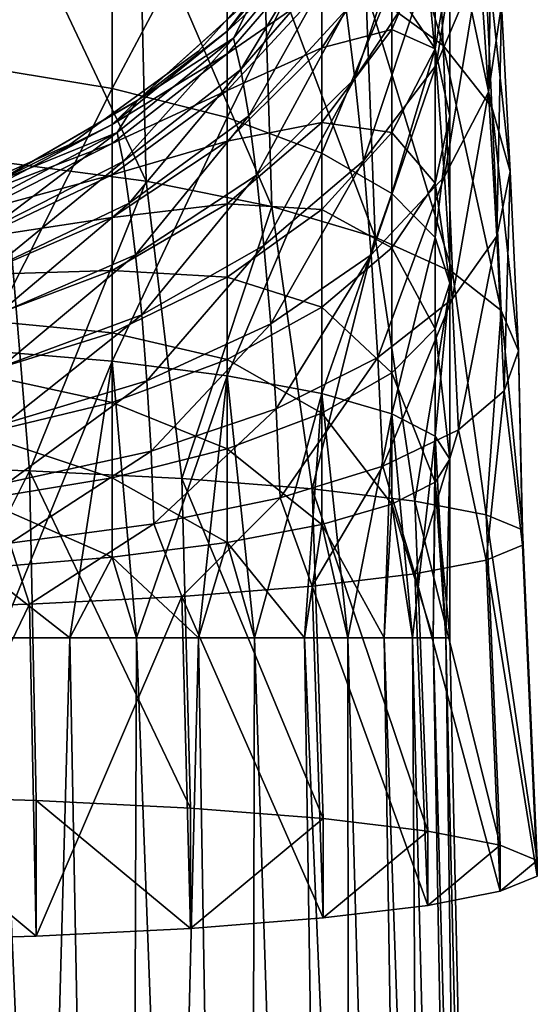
# Model space of a CAD drawing. Header units: millimetres. Extents: x -24 to 24, y -375 to 258.
# Tile 7 of 15: x 7 to 18, y 183 to 204. Entities that reach past the tile are written whole.
import ezdxf

# ---------------------------------------------------------------- set-up
doc = ezdxf.new("R2010")
doc.units = ezdxf.units.MM
doc.header["$LTSCALE"] = 159.143519
for name, color, linetype in [('10', 7, 'CONTINUOUS'), ('12', 7, 'CONTINUOUS'), ('17', 7, 'CONTINUOUS'), ('20', 7, 'CONTINUOUS'), ('26', 7, 'CONTINUOUS'), ('28', 7, 'CONTINUOUS'), ('30', 7, 'CONTINUOUS'), ('31', 7, 'CONTINUOUS'), ('6', 7, 'CONTINUOUS'), ('8', 7, 'CONTINUOUS')]:
    doc.layers.add(name, color=color, linetype=linetype)

msp = doc.modelspace()

# ---------------------------------------------------------------- linework, layer by layer
at = {"layer": '10', "color": 7, "linetype": 'CONTINUOUS', "true_color": 0xe0f2ff}
for points in [[(6.711, 191, -15.073), (8.25, 191, -14.289), (6.49, 127.327, -16.752), (6.711, 191, -15.073)], [(6.49, 127.327, -16.752), (8.25, 191, -14.289), (9.458, 127.327, -15.275), (6.49, 127.327, -16.752)], [(9.458, 127.327, 15.275), (6.711, 191, 15.073), (6.49, 127.327, 16.752), (9.458, 127.327, 15.275)], [(8.25, 191, 14.289), (6.711, 191, 15.073), (9.458, 127.327, 15.275), (8.25, 191, 14.289)], [(8.25, 191, -14.289), (9.698, 191, -13.349), (9.458, 127.327, -15.275), (8.25, 191, -14.289)], [(9.698, 191, 13.349), (8.25, 191, 14.289), (9.458, 127.327, 15.275), (9.698, 191, 13.349)], [(9.698, 191, -13.349), (11.041, 191, -12.262), (9.458, 127.327, -15.275), (9.698, 191, -13.349)], [(9.458, 127.327, -15.275), (11.041, 191, -12.262), (12.103, 127.327, -13.277), (9.458, 127.327, -15.275)], [(12.103, 127.327, 13.277), (9.698, 191, 13.349), (9.458, 127.327, 15.275), (12.103, 127.327, 13.277)], [(11.041, 191, 12.262), (9.698, 191, 13.349), (12.103, 127.327, 13.277), (11.041, 191, 12.262)], [(11.041, 191, -12.262), (12.262, 191, -11.041), (12.103, 127.327, -13.277), (11.041, 191, -12.262)], [(12.262, 191, 11.041), (11.041, 191, 12.262), (12.103, 127.327, 13.277), (12.262, 191, 11.041)], [(12.103, 127.327, -13.277), (12.262, 191, -11.041), (14.337, 127.327, -10.827), (12.103, 127.327, -13.277)], [(14.337, 127.327, 10.827), (12.262, 191, 11.041), (12.103, 127.327, 13.277), (14.337, 127.327, 10.827)], [(12.262, 191, -11.041), (13.349, 191, -9.698), (14.337, 127.327, -10.827), (12.262, 191, -11.041)], [(13.349, 191, 9.698), (12.262, 191, 11.041), (14.337, 127.327, 10.827), (13.349, 191, 9.698)], [(13.349, 191, -9.698), (14.289, 191, -8.25), (14.337, 127.327, -10.827), (13.349, 191, -9.698)], [(14.289, 191, 8.25), (13.349, 191, 9.698), (16.082, 127.327, 8.008), (14.289, 191, 8.25)], [(16.082, 127.327, 8.008), (13.349, 191, 9.698), (14.337, 127.327, 10.827), (16.082, 127.327, 8.008)], [(14.289, 191, -8.25), (15.073, 191, -6.711), (16.082, 127.327, -8.008), (14.289, 191, -8.25)], [(14.337, 127.327, -10.827), (14.289, 191, -8.25), (16.082, 127.327, -8.008), (14.337, 127.327, -10.827)], [(15.073, 191, 6.711), (14.289, 191, 8.25), (16.082, 127.327, 8.008), (15.073, 191, 6.711)], [(15.073, 191, -6.711), (15.692, 191, -5.099), (16.082, 127.327, -8.008), (15.073, 191, -6.711)], [(15.692, 191, 5.099), (15.073, 191, 6.711), (17.28, 127.327, 4.917), (15.692, 191, 5.099)], [(17.28, 127.327, 4.917), (15.073, 191, 6.711), (16.082, 127.327, 8.008), (17.28, 127.327, 4.917)], [(15.692, 191, -5.099), (16.139, 191, -3.431), (17.28, 127.327, -4.917), (15.692, 191, -5.099)], [(16.082, 127.327, -8.008), (15.692, 191, -5.099), (17.28, 127.327, -4.917), (16.082, 127.327, -8.008)], [(16.139, 191, 3.431), (15.692, 191, 5.099), (17.28, 127.327, 4.917), (16.139, 191, 3.431)], [(16.139, 191, -3.431), (16.41, 191, -1.725), (17.28, 127.327, -4.917), (16.139, 191, -3.431)], [(16.41, 191, 1.725), (16.139, 191, 3.431), (17.889, 127.327, 1.658), (16.41, 191, 1.725)], [(17.889, 127.327, 1.658), (16.139, 191, 3.431), (17.28, 127.327, 4.917), (17.889, 127.327, 1.658)], [(16.41, 191, -1.725), (16.5, 191), (17.889, 127.327, -1.658), (16.41, 191, -1.725)], [(17.28, 127.327, -4.917), (16.41, 191, -1.725), (17.889, 127.327, -1.658), (17.28, 127.327, -4.917)], [(16.5, 191), (16.41, 191, 1.725), (17.889, 127.327, 1.658), (16.5, 191)], [(17.889, 127.327, -1.658), (16.5, 191), (17.889, 127.327, 1.658), (17.889, 127.327, -1.658)]]:
    msp.add_3dface(points, dxfattribs=at)
at = {"layer": '12', "color": 7, "linetype": 'CONTINUOUS', "true_color": 0xe0f2ff}
for points in [[(9.698, 202.651, 105.35), (12.262, 204.959, 105.35), (9.698, 202.651, 123.45), (9.698, 202.651, 105.35)], [(9.698, 202.651, 123.45), (12.262, 204.959, 105.35), (12.262, 204.959, 123.45), (9.698, 202.651, 123.45)], [(6.711, 200.926, 105.35), (9.698, 202.651, 105.35), (6.711, 200.926, 123.45), (6.711, 200.926, 105.35)], [(6.711, 200.926, 123.45), (9.698, 202.651, 105.35), (9.698, 202.651, 123.45), (6.711, 200.926, 123.45)]]:
    msp.add_3dface(points, dxfattribs=at)
at = {"layer": '17', "color": 7, "linetype": 'CONTINUOUS', "true_color": 0xe0f2ff}
for points in [[(11.041, 203.738, 124.4), (13.349, 206.302, 124.4), (11.041, 203.738, 142.5), (11.041, 203.738, 124.4)], [(11.041, 203.738, 142.5), (13.349, 206.302, 124.4), (13.349, 206.302, 142.5), (11.041, 203.738, 142.5)], [(8.25, 201.711, 124.4), (11.041, 203.738, 124.4), (8.25, 201.711, 142.5), (8.25, 201.711, 124.4)], [(8.25, 201.711, 142.5), (11.041, 203.738, 124.4), (11.041, 203.738, 142.5), (8.25, 201.711, 142.5)], [(5.099, 200.308, 124.4), (8.25, 201.711, 124.4), (5.099, 200.308, 142.5), (5.099, 200.308, 124.4)], [(5.099, 200.308, 142.5), (8.25, 201.711, 124.4), (8.25, 201.711, 142.5), (5.099, 200.308, 142.5)]]:
    msp.add_3dface(points, dxfattribs=at)
at = {"layer": '20', "color": 7, "linetype": 'CONTINUOUS', "true_color": 0xe0f2ff}
for points in [[(9.698, 202.651, 143.45), (12.262, 204.959, 143.45), (9.698, 202.651, 161.55), (9.698, 202.651, 143.45)], [(9.698, 202.651, 161.55), (12.262, 204.959, 143.45), (12.262, 204.959, 161.55), (9.698, 202.651, 161.55)], [(6.711, 200.926, 143.45), (9.698, 202.651, 143.45), (6.711, 200.926, 161.55), (6.711, 200.926, 143.45)], [(6.711, 200.926, 161.55), (9.698, 202.651, 143.45), (9.698, 202.651, 161.55), (6.711, 200.926, 161.55)]]:
    msp.add_3dface(points, dxfattribs=at)
at = {"layer": '26', "color": 7, "linetype": 'CONTINUOUS', "true_color": 0xe0f2ff}
for points in [[(3.784, 194.729, 211.212), (3.843, 187.577, 212.156), (7.376, 194.627, 210.047), (3.784, 194.729, 211.212)], [(3.843, 187.577, 212.156), (7.523, 187.473, 210.964), (7.376, 194.627, 210.047), (3.843, 187.577, 212.156)], [(7.523, 187.473, 210.964), (10.873, 187.305, 209.039), (7.376, 194.627, 210.047), (7.523, 187.473, 210.964)], [(7.376, 194.627, 210.047), (10.873, 187.305, 209.039), (10.684, 194.46, 208.143), (7.376, 194.627, 210.047)], [(10.873, 187.305, 209.039), (13.748, 187.079, 206.46), (10.684, 194.46, 208.143), (10.873, 187.305, 209.039)], [(10.684, 194.46, 208.143), (13.748, 187.079, 206.46), (13.514, 194.238, 205.608), (10.684, 194.46, 208.143)], [(13.748, 187.079, 206.46), (16.019, 186.806, 203.345), (13.514, 194.238, 205.608), (13.748, 187.079, 206.46)], [(13.514, 194.238, 205.608), (16.019, 186.806, 203.345), (15.744, 193.97, 202.547), (13.514, 194.238, 205.608)], [(16.019, 186.806, 203.345), (17.594, 186.498, 199.824), (15.744, 193.97, 202.547), (16.019, 186.806, 203.345)], [(15.744, 193.97, 202.547), (17.594, 186.498, 199.824), (17.287, 193.668, 199.089), (15.744, 193.97, 202.547)], [(17.594, 186.498, 199.824), (18.399, 186.168, 196.052), (17.287, 193.668, 199.089), (17.594, 186.498, 199.824)], [(17.287, 193.668, 199.089), (18.399, 186.168, 196.052), (18.076, 193.344, 195.386), (17.287, 193.668, 199.089)], [(18.399, 186.168, 196.052), (18.399, 185.832, 192.206), (18.076, 193.344, 195.386), (18.399, 186.168, 196.052)], [(18.076, 193.344, 195.386), (18.399, 185.832, 192.206), (18.076, 193.014, 191.614), (18.076, 193.344, 195.386)], [(18.076, 193.014, 191.614), (18.399, 185.832, 192.206), (17.287, 192.69, 187.911), (18.076, 193.014, 191.614)], [(17.287, 192.69, 187.911), (17.595, 185.502, 188.434), (15.744, 192.387, 184.453), (17.287, 192.69, 187.911)], [(18.399, 185.832, 192.206), (17.595, 185.502, 188.434), (17.287, 192.69, 187.911), (18.399, 185.832, 192.206)], [(15.744, 192.387, 184.453), (16.02, 185.194, 184.912), (13.514, 192.12, 181.392), (15.744, 192.387, 184.453)], [(17.595, 185.502, 188.434), (16.02, 185.194, 184.912), (15.744, 192.387, 184.453), (17.595, 185.502, 188.434)], [(13.514, 192.12, 181.392), (13.749, 184.921, 181.797), (10.684, 191.898, 178.857), (13.514, 192.12, 181.392)], [(16.02, 185.194, 184.912), (13.749, 184.921, 181.797), (13.514, 192.12, 181.392), (16.02, 185.194, 184.912)], [(7.376, 191.731, 176.953), (3.842, 184.423, 176.1), (3.784, 191.629, 175.788), (7.376, 191.731, 176.953)], [(7.523, 184.527, 177.292), (3.842, 184.423, 176.1), (7.376, 191.731, 176.953), (7.523, 184.527, 177.292)], [(10.684, 191.898, 178.857), (7.523, 184.527, 177.292), (7.376, 191.731, 176.953), (10.684, 191.898, 178.857)], [(10.873, 184.696, 179.218), (7.523, 184.527, 177.292), (10.684, 191.898, 178.857), (10.873, 184.696, 179.218)], [(13.749, 184.921, 181.797), (10.873, 184.696, 179.218), (10.684, 191.898, 178.857), (13.749, 184.921, 181.797)]]:
    msp.add_3dface(points, dxfattribs=at)
at = {"layer": '28', "color": 7, "linetype": 'CONTINUOUS', "true_color": 0xe0f2ff}
for points in [[(16.171, 208.412, 195.083), (14.51, 210.052, 197.591), (16.355, 203.858, 197.652), (16.171, 208.412, 195.083)], [(16.355, 203.858, 197.652), (14.51, 210.052, 197.591), (14.68, 205.079, 200.429), (16.355, 203.858, 197.652)], [(17.222, 206.619, 192.345), (16.171, 208.412, 195.083), (17.412, 202.523, 194.622), (17.222, 206.619, 192.345)], [(17.412, 202.523, 194.622), (16.171, 208.412, 195.083), (16.355, 203.858, 197.652), (17.412, 202.523, 194.622)], [(16.008, 205.527, 179.838), (16.952, 208.102, 181.834), (16.203, 203.428, 182.012), (16.008, 205.527, 179.838)], [(16.203, 203.428, 182.012), (16.952, 208.102, 181.834), (17.148, 205.669, 184.434), (16.203, 203.428, 182.012)], [(17.148, 205.669, 184.434), (17.43, 207.984, 186.94), (17.338, 202.848, 186.597), (17.148, 205.669, 184.434)], [(17.338, 202.848, 186.597), (17.43, 207.984, 186.94), (17.62, 204.741, 189.48), (17.338, 202.848, 186.597)], [(9.763, 207.012, 204.831), (6.718, 207.655, 206.299), (9.91, 200.912, 207.18), (9.763, 207.012, 204.831)], [(9.91, 200.912, 207.18), (6.718, 207.655, 206.299), (6.823, 201.315, 208.764), (9.91, 200.912, 207.18)], [(14.249, 204.631, 175.93), (15.809, 207.249, 177.339), (14.44, 203.141, 177.99), (14.249, 204.631, 175.93)], [(14.44, 203.141, 177.99), (15.809, 207.249, 177.339), (16.008, 205.527, 179.838), (14.44, 203.141, 177.99)], [(12.455, 206.144, 202.852), (9.763, 207.012, 204.831), (12.635, 200.367, 205.045), (12.455, 206.144, 202.852)], [(12.635, 200.367, 205.045), (9.763, 207.012, 204.831), (9.91, 200.912, 207.18), (12.635, 200.367, 205.045)], [(11.807, 204.017, 170.745), (12.287, 204.987, 168.595), (13.881, 206.515, 171.158), (11.807, 204.017, 170.745)], [(11.807, 204.017, 170.745), (13.881, 206.515, 171.158), (11.966, 203.337, 172.802), (11.807, 204.017, 170.745)], [(11.966, 203.337, 172.802), (13.881, 206.515, 171.158), (14.06, 205.77, 173.632), (11.966, 203.337, 172.802)], [(17.62, 204.741, 189.48), (17.222, 206.619, 192.345), (17.808, 201.124, 191.453), (17.62, 204.741, 189.48)], [(17.808, 201.124, 191.453), (17.222, 206.619, 192.345), (17.412, 202.523, 194.622), (17.808, 201.124, 191.453)], [(14.68, 205.079, 200.429), (12.455, 206.144, 202.852), (14.879, 199.701, 202.436), (14.68, 205.079, 200.429)], [(14.879, 199.701, 202.436), (12.455, 206.144, 202.852), (12.635, 200.367, 205.045), (14.879, 199.701, 202.436)], [(11.966, 203.337, 172.802), (14.06, 205.77, 173.632), (12.134, 202.33, 174.691), (11.966, 203.337, 172.802)], [(12.134, 202.33, 174.691), (14.06, 205.77, 173.632), (14.249, 204.631, 175.93), (12.134, 202.33, 174.691)], [(16.203, 203.428, 182.012), (17.148, 205.669, 184.434), (16.386, 201.015, 183.807), (16.203, 203.428, 182.012)], [(16.386, 201.015, 183.807), (17.148, 205.669, 184.434), (17.338, 202.848, 186.597), (16.386, 201.015, 183.807)], [(14.44, 203.141, 177.99), (16.008, 205.527, 179.838), (14.623, 201.351, 179.766), (14.44, 203.141, 177.99)], [(14.623, 201.351, 179.766), (16.008, 205.527, 179.838), (16.203, 203.428, 182.012), (14.623, 201.351, 179.766)], [(9.715, 202.664, 168.595), (12.287, 204.987, 168.595), (11.807, 204.017, 170.745), (9.715, 202.664, 168.595)], [(16.355, 203.858, 197.652), (14.68, 205.079, 200.429), (16.561, 198.937, 199.451), (16.355, 203.858, 197.652)], [(16.561, 198.937, 199.451), (14.68, 205.079, 200.429), (14.879, 199.701, 202.436), (16.561, 198.937, 199.451)], [(17.338, 202.848, 186.597), (17.62, 204.741, 189.48), (17.518, 199.716, 188.266), (17.338, 202.848, 186.597)], [(17.518, 199.716, 188.266), (17.62, 204.741, 189.48), (17.808, 201.124, 191.453), (17.518, 199.716, 188.266)], [(12.134, 202.33, 174.691), (14.249, 204.631, 175.93), (12.304, 201.041, 176.364), (12.134, 202.33, 174.691)], [(12.304, 201.041, 176.364), (14.249, 204.631, 175.93), (14.44, 203.141, 177.99), (12.304, 201.041, 176.364)], [(9.278, 201.966, 170.406), (9.715, 202.664, 168.595), (11.807, 204.017, 170.745), (9.278, 201.966, 170.406)], [(9.278, 201.966, 170.406), (11.807, 204.017, 170.745), (9.406, 201.337, 172.12), (9.278, 201.966, 170.406)], [(9.406, 201.337, 172.12), (11.807, 204.017, 170.745), (11.966, 203.337, 172.802), (9.406, 201.337, 172.12)], [(17.412, 202.523, 194.622), (16.355, 203.858, 197.652), (17.613, 198.104, 196.199), (17.412, 202.523, 194.622)], [(17.613, 198.104, 196.199), (16.355, 203.858, 197.652), (16.561, 198.937, 199.451), (17.613, 198.104, 196.199)], [(9.406, 201.337, 172.12), (11.966, 203.337, 172.802), (9.543, 200.437, 173.672), (9.406, 201.337, 172.12)], [(9.543, 200.437, 173.672), (11.966, 203.337, 172.802), (12.134, 202.33, 174.691), (9.543, 200.437, 173.672)], [(14.623, 201.351, 179.766), (16.203, 203.428, 182.012), (14.791, 199.314, 181.221), (14.623, 201.351, 179.766)], [(14.791, 199.314, 181.221), (16.203, 203.428, 182.012), (16.386, 201.015, 183.807), (14.791, 199.314, 181.221)], [(12.304, 201.041, 176.364), (14.44, 203.141, 177.99), (12.466, 199.519, 177.788), (12.304, 201.041, 176.364)], [(12.466, 199.519, 177.788), (14.44, 203.141, 177.99), (14.623, 201.351, 179.766), (12.466, 199.519, 177.788)], [(16.386, 201.015, 183.807), (17.338, 202.848, 186.597), (16.55, 198.353, 185.183), (16.386, 201.015, 183.807)], [(16.55, 198.353, 185.183), (17.338, 202.848, 186.597), (17.518, 199.716, 188.266), (16.55, 198.353, 185.183)], [(6.717, 200.929, 168.595), (9.715, 202.664, 168.595), (9.278, 201.966, 170.406), (6.717, 200.929, 168.595)], [(17.808, 201.124, 191.453), (17.412, 202.523, 194.622), (17.994, 197.234, 192.806), (17.808, 201.124, 191.453)], [(17.994, 197.234, 192.806), (17.412, 202.523, 194.622), (17.613, 198.104, 196.199), (17.994, 197.234, 192.806)], [(9.543, 200.437, 173.672), (12.134, 202.33, 174.691), (9.68, 199.312, 175.026), (9.543, 200.437, 173.672)], [(9.68, 199.312, 175.026), (12.134, 202.33, 174.691), (12.304, 201.041, 176.364), (9.68, 199.312, 175.026)], [(6.392, 200.441, 170.154), (6.717, 200.929, 168.595), (9.278, 201.966, 170.406), (6.392, 200.441, 170.154)], [(6.392, 200.441, 170.154), (9.278, 201.966, 170.406), (6.482, 199.85, 171.613), (6.392, 200.441, 170.154)], [(6.482, 199.85, 171.613), (9.278, 201.966, 170.406), (9.406, 201.337, 172.12), (6.482, 199.85, 171.613)], [(3.784, 194.729, 211.212), (7.376, 194.627, 210.047), (6.823, 201.315, 208.764), (3.784, 194.729, 211.212)], [(6.482, 199.85, 171.613), (9.406, 201.337, 172.12), (6.58, 199.028, 172.914), (6.482, 199.85, 171.613)], [(6.58, 199.028, 172.914), (9.406, 201.337, 172.12), (9.543, 200.437, 173.672), (6.58, 199.028, 172.914)], [(7.376, 194.627, 210.047), (9.91, 200.912, 207.18), (6.823, 201.315, 208.764), (7.376, 194.627, 210.047)], [(12.466, 199.519, 177.788), (14.623, 201.351, 179.766), (12.612, 197.814, 178.941), (12.466, 199.519, 177.788)], [(12.612, 197.814, 178.941), (14.623, 201.351, 179.766), (14.791, 199.314, 181.221), (12.612, 197.814, 178.941)], [(17.518, 199.716, 188.266), (17.808, 201.124, 191.453), (17.682, 196.359, 189.399), (17.518, 199.716, 188.266)], [(17.682, 196.359, 189.399), (17.808, 201.124, 191.453), (17.994, 197.234, 192.806), (17.682, 196.359, 189.399)], [(7.376, 194.627, 210.047), (10.684, 194.46, 208.143), (9.91, 200.912, 207.18), (7.376, 194.627, 210.047)], [(9.68, 199.312, 175.026), (12.304, 201.041, 176.364), (9.811, 198.01, 176.159), (9.68, 199.312, 175.026)], [(9.811, 198.01, 176.159), (12.304, 201.041, 176.364), (12.466, 199.519, 177.788), (9.811, 198.01, 176.159)], [(10.684, 194.46, 208.143), (12.635, 200.367, 205.045), (9.91, 200.912, 207.18), (10.684, 194.46, 208.143)], [(14.791, 199.314, 181.221), (16.386, 201.015, 183.807), (14.935, 197.088, 182.327), (14.791, 199.314, 181.221)], [(14.935, 197.088, 182.327), (16.386, 201.015, 183.807), (16.55, 198.353, 185.183), (14.935, 197.088, 182.327)], [(6.58, 199.028, 172.914), (9.543, 200.437, 173.672), (6.678, 198.023, 174.028), (6.58, 199.028, 172.914)], [(6.678, 198.023, 174.028), (9.543, 200.437, 173.672), (9.68, 199.312, 175.026), (6.678, 198.023, 174.028)], [(10.684, 194.46, 208.143), (13.514, 194.238, 205.608), (12.635, 200.367, 205.045), (10.684, 194.46, 208.143)], [(13.514, 194.238, 205.608), (14.879, 199.701, 202.436), (12.635, 200.367, 205.045), (13.514, 194.238, 205.608)], [(13.514, 194.238, 205.608), (15.744, 193.97, 202.547), (14.879, 199.701, 202.436), (13.514, 194.238, 205.608)], [(15.744, 193.97, 202.547), (16.561, 198.937, 199.451), (14.879, 199.701, 202.436), (15.744, 193.97, 202.547)], [(16.55, 198.353, 185.183), (17.518, 199.716, 188.266), (16.688, 195.513, 186.111), (16.55, 198.353, 185.183)], [(16.688, 195.513, 186.111), (17.518, 199.716, 188.266), (17.682, 196.359, 189.399), (16.688, 195.513, 186.111)], [(9.811, 198.01, 176.159), (12.466, 199.519, 177.788), (9.926, 196.577, 177.063), (9.811, 198.01, 176.159)], [(9.926, 196.577, 177.063), (12.466, 199.519, 177.788), (12.612, 197.814, 178.941), (9.926, 196.577, 177.063)], [(6.678, 198.023, 174.028), (9.68, 199.312, 175.026), (6.77, 196.884, 174.943), (6.678, 198.023, 174.028)], [(6.77, 196.884, 174.943), (9.68, 199.312, 175.026), (9.811, 198.01, 176.159), (6.77, 196.884, 174.943)], [(12.612, 197.814, 178.941), (14.791, 199.314, 181.221), (12.731, 195.974, 179.811), (12.612, 197.814, 178.941)], [(12.731, 195.974, 179.811), (14.791, 199.314, 181.221), (14.935, 197.088, 182.327), (12.731, 195.974, 179.811)], [(15.744, 193.97, 202.547), (17.287, 193.668, 199.089), (16.561, 198.937, 199.451), (15.744, 193.97, 202.547)], [(17.287, 193.668, 199.089), (17.613, 198.104, 196.199), (16.561, 198.937, 199.451), (17.287, 193.668, 199.089)], [(14.935, 197.088, 182.327), (16.55, 198.353, 185.183), (15.045, 194.731, 183.07), (14.935, 197.088, 182.327)], [(15.045, 194.731, 183.07), (16.55, 198.353, 185.183), (16.688, 195.513, 186.111), (15.045, 194.731, 183.07)], [(6.77, 196.884, 174.943), (9.811, 198.01, 176.159), (6.851, 195.654, 175.661), (6.77, 196.884, 174.943)], [(6.851, 195.654, 175.661), (9.811, 198.01, 176.159), (9.926, 196.577, 177.063), (6.851, 195.654, 175.661)], [(17.287, 193.668, 199.089), (18.076, 193.344, 195.386), (17.613, 198.104, 196.199), (17.287, 193.668, 199.089)], [(18.076, 193.344, 195.386), (17.994, 197.234, 192.806), (17.613, 198.104, 196.199), (18.076, 193.344, 195.386)], [(9.926, 196.577, 177.063), (12.612, 197.814, 178.941), (10.016, 195.055, 177.739), (9.926, 196.577, 177.063)], [(10.016, 195.055, 177.739), (12.612, 197.814, 178.941), (12.731, 195.974, 179.811), (10.016, 195.055, 177.739)], [(12.731, 195.974, 179.811), (14.935, 197.088, 182.327), (12.814, 194.042, 180.396), (12.731, 195.974, 179.811)], [(12.814, 194.042, 180.396), (14.935, 197.088, 182.327), (15.045, 194.731, 183.07), (12.814, 194.042, 180.396)], [(18.076, 193.014, 191.614), (17.682, 196.359, 189.399), (17.994, 197.234, 192.806), (18.076, 193.014, 191.614)], [(18.076, 193.344, 195.386), (18.076, 193.014, 191.614), (17.994, 197.234, 192.806), (18.076, 193.344, 195.386)], [(6.851, 195.654, 175.661), (9.926, 196.577, 177.063), (6.913, 194.37, 176.193), (6.851, 195.654, 175.661)], [(6.913, 194.37, 176.193), (9.926, 196.577, 177.063), (10.016, 195.055, 177.739), (6.913, 194.37, 176.193)], [(17.287, 192.69, 187.911), (16.688, 195.513, 186.111), (17.682, 196.359, 189.399), (17.287, 192.69, 187.911)], [(18.076, 193.014, 191.614), (17.287, 192.69, 187.911), (17.682, 196.359, 189.399), (18.076, 193.014, 191.614)], [(10.016, 195.055, 177.739), (12.731, 195.974, 179.811), (10.075, 193.475, 178.196), (10.016, 195.055, 177.739)], [(10.075, 193.475, 178.196), (12.731, 195.974, 179.811), (12.814, 194.042, 180.396), (10.075, 193.475, 178.196)], [(15.744, 192.387, 184.453), (15.045, 194.731, 183.07), (16.688, 195.513, 186.111), (15.744, 192.387, 184.453)], [(17.287, 192.69, 187.911), (15.744, 192.387, 184.453), (16.688, 195.513, 186.111), (17.287, 192.69, 187.911)], [(6.913, 194.37, 176.193), (10.016, 195.055, 177.739), (6.95, 193.053, 176.557), (6.913, 194.37, 176.193)], [(6.95, 193.053, 176.557), (10.016, 195.055, 177.739), (10.075, 193.475, 178.196), (6.95, 193.053, 176.557)], [(13.514, 192.12, 181.392), (12.814, 194.042, 180.396), (15.045, 194.731, 183.07), (13.514, 192.12, 181.392)], [(15.744, 192.387, 184.453), (13.514, 192.12, 181.392), (15.045, 194.731, 183.07), (15.744, 192.387, 184.453)], [(10.684, 191.898, 178.857), (10.075, 193.475, 178.196), (12.814, 194.042, 180.396), (10.684, 191.898, 178.857)], [(13.514, 192.12, 181.392), (10.684, 191.898, 178.857), (12.814, 194.042, 180.396), (13.514, 192.12, 181.392)], [(7.376, 191.731, 176.953), (6.95, 193.053, 176.557), (10.075, 193.475, 178.196), (7.376, 191.731, 176.953)], [(10.684, 191.898, 178.857), (7.376, 191.731, 176.953), (10.075, 193.475, 178.196), (10.684, 191.898, 178.857)], [(7.376, 191.731, 176.953), (3.784, 191.629, 175.788), (6.95, 193.053, 176.557), (7.376, 191.731, 176.953)]]:
    msp.add_3dface(points, dxfattribs=at)
at = {"layer": '30', "color": 7, "linetype": 'CONTINUOUS', "true_color": 0xe0f2ff}
for points in [[(12.255, 204.952, 162.5), (9.715, 202.664, 168.595), (9.703, 202.655, 162.5), (12.255, 204.952, 162.5)], [(12.287, 204.987, 168.595), (9.715, 202.664, 168.595), (12.255, 204.952, 162.5), (12.287, 204.987, 168.595)], [(9.715, 202.664, 168.595), (6.717, 200.929, 168.595), (9.703, 202.655, 162.5), (9.715, 202.664, 168.595)], [(9.703, 202.655, 162.5), (6.717, 200.929, 168.595), (6.726, 200.933, 162.5), (9.703, 202.655, 162.5)]]:
    msp.add_3dface(points, dxfattribs=at)
at = {"layer": '31', "color": 7, "linetype": 'CONTINUOUS', "true_color": 0xe0f2ff}
for points in [[(3.842, 184.423, 176.1), (7.523, 184.527, 177.292), (3.843, 187.577, 212.156), (3.842, 184.423, 176.1)], [(7.523, 184.527, 177.292), (7.523, 187.473, 210.964), (3.843, 187.577, 212.156), (7.523, 184.527, 177.292)], [(7.523, 184.527, 177.292), (10.873, 184.696, 179.218), (7.523, 187.473, 210.964), (7.523, 184.527, 177.292)], [(10.873, 184.696, 179.218), (10.873, 187.305, 209.039), (7.523, 187.473, 210.964), (10.873, 184.696, 179.218)], [(10.873, 184.696, 179.218), (13.748, 187.079, 206.46), (10.873, 187.305, 209.039), (10.873, 184.696, 179.218)], [(10.873, 184.696, 179.218), (13.749, 184.921, 181.797), (13.748, 187.079, 206.46), (10.873, 184.696, 179.218)], [(13.749, 184.921, 181.797), (16.019, 186.806, 203.345), (13.748, 187.079, 206.46), (13.749, 184.921, 181.797)], [(13.749, 184.921, 181.797), (16.02, 185.194, 184.912), (16.019, 186.806, 203.345), (13.749, 184.921, 181.797)], [(16.02, 185.194, 184.912), (17.594, 186.498, 199.824), (16.019, 186.806, 203.345), (16.02, 185.194, 184.912)], [(16.02, 185.194, 184.912), (17.595, 185.502, 188.434), (17.594, 186.498, 199.824), (16.02, 185.194, 184.912)], [(17.595, 185.502, 188.434), (18.399, 186.168, 196.052), (17.594, 186.498, 199.824), (17.595, 185.502, 188.434)], [(17.595, 185.502, 188.434), (18.399, 185.832, 192.206), (18.399, 186.168, 196.052), (17.595, 185.502, 188.434)]]:
    msp.add_3dface(points, dxfattribs=at)
at = {"layer": '6', "color": 7, "linetype": 'CONTINUOUS', "true_color": 0xe0f2ff}
for points in [[(12.253, 204.95, 104.6), (9.688, 202.644, 104.6), (9.698, 202.651, 25), (12.253, 204.95, 104.6)], [(12.262, 204.959, 25), (12.253, 204.95, 104.6), (9.698, 202.651, 25), (12.262, 204.959, 25)], [(9.688, 202.644, 104.6), (6.701, 200.922, 104.6), (6.711, 200.927, 25), (9.688, 202.644, 104.6)], [(9.698, 202.651, 25), (9.688, 202.644, 104.6), (6.711, 200.927, 25), (9.698, 202.651, 25)]]:
    msp.add_3dface(points, dxfattribs=at)
at = {"layer": '8', "color": 7, "linetype": 'CONTINUOUS', "true_color": 0xe0f2ff}
for points in [[(6.314, 209.238, -10.874), (9.167, 208.547, -9.515), (6.314, 203.395, -13.287), (6.314, 209.238, -10.874)], [(6.314, 203.395, -13.287), (9.167, 208.547, -9.515), (9.167, 202.925, -11.836), (6.314, 203.395, -13.287)], [(9.167, 208.547, -9.515), (11.667, 207.617, -7.686), (9.167, 202.925, -11.836), (9.167, 208.547, -9.515)], [(9.167, 202.925, -11.836), (11.667, 207.617, -7.686), (11.667, 202.293, -9.884), (9.167, 202.925, -11.836)], [(11.667, 207.617, -7.686), (13.719, 206.484, -5.457), (11.667, 202.293, -9.884), (11.667, 207.617, -7.686)], [(15.244, 205.191, -2.914), (16.183, 207.569, 2.158), (16.183, 203.788, -0.155), (15.244, 205.191, -2.914)], [(16.183, 207.569, 2.158), (16.5, 205.679, 4.764), (16.183, 203.788, -0.155), (16.183, 207.569, 2.158)], [(13.719, 206.638, 22.523), (12.262, 204.959, 25), (11.667, 204.169, 22.914), (13.719, 206.638, 22.523)], [(13.719, 206.638, 22.523), (11.667, 204.169, 22.914), (13.719, 206.057, 20.105), (13.719, 206.638, 22.523)], [(11.667, 202.293, -9.884), (13.719, 206.484, -5.457), (13.719, 201.523, -7.505), (11.667, 202.293, -9.884)], [(13.719, 206.484, -5.457), (15.244, 205.191, -2.914), (13.719, 201.523, -7.505), (13.719, 206.484, -5.457)], [(16.183, 206.392, 9.589), (15.244, 206.112, 14.01), (15.244, 204.205, 11.779), (16.183, 206.392, 9.589)], [(16.183, 206.392, 9.589), (15.244, 204.205, 11.779), (16.183, 203.789, 7.369), (16.183, 206.392, 9.589)], [(16.5, 205.679, 4.764), (16.183, 206.392, 9.589), (16.183, 203.789, 7.369), (16.5, 205.679, 4.764)], [(13.719, 206.057, 20.105), (11.667, 204.169, 22.914), (11.667, 203.679, 20.878), (13.719, 206.057, 20.105)], [(13.719, 206.057, 20.105), (11.667, 203.679, 20.878), (13.719, 205.105, 17.808), (13.719, 206.057, 20.105)], [(15.244, 206.112, 14.01), (13.719, 205.105, 17.808), (13.719, 203.805, 15.688), (15.244, 206.112, 14.01)], [(15.244, 206.112, 14.01), (13.719, 203.805, 15.688), (15.244, 204.205, 11.779), (15.244, 206.112, 14.01)], [(16.5, 205.679, 4.764), (16.183, 203.789, 7.369), (16.5, 202.329, 2.715), (16.5, 205.679, 4.764)], [(16.183, 203.788, -0.155), (16.5, 205.679, 4.764), (16.5, 202.329, 2.715), (16.183, 203.788, -0.155)], [(13.719, 201.523, -7.505), (15.244, 205.191, -2.914), (15.244, 200.645, -4.792), (13.719, 201.523, -7.505)], [(15.244, 205.191, -2.914), (16.183, 203.788, -0.155), (15.244, 200.645, -4.792), (15.244, 205.191, -2.914)], [(12.262, 204.959, 25), (9.698, 202.651, 25), (11.667, 204.169, 22.914), (12.262, 204.959, 25)], [(13.719, 205.105, 17.808), (11.667, 203.679, 20.878), (11.667, 202.878, 18.943), (13.719, 205.105, 17.808)], [(13.719, 205.105, 17.808), (11.667, 202.878, 18.943), (13.719, 203.805, 15.688), (13.719, 205.105, 17.808)], [(11.667, 204.169, 22.914), (9.698, 202.651, 25), (9.167, 202.142, 23.235), (11.667, 204.169, 22.914)], [(11.667, 204.169, 22.914), (9.167, 202.142, 23.235), (11.667, 203.679, 20.878), (11.667, 204.169, 22.914)], [(15.244, 204.205, 11.779), (13.719, 203.805, 15.688), (13.719, 202.189, 13.798), (15.244, 204.205, 11.779)], [(15.244, 204.205, 11.779), (13.719, 202.189, 13.798), (15.244, 201.972, 9.875), (15.244, 204.205, 11.779)], [(16.183, 203.789, 7.369), (15.244, 204.205, 11.779), (15.244, 201.972, 9.875), (16.183, 203.789, 7.369)], [(11.667, 203.679, 20.878), (9.167, 202.142, 23.235), (9.167, 201.728, 21.512), (11.667, 203.679, 20.878)], [(11.667, 203.679, 20.878), (9.167, 201.728, 21.512), (11.667, 202.878, 18.943), (11.667, 203.679, 20.878)], [(13.719, 203.805, 15.688), (11.667, 202.878, 18.943), (11.667, 201.783, 17.158), (13.719, 203.805, 15.688)], [(13.719, 203.805, 15.688), (11.667, 201.783, 17.158), (13.719, 202.189, 13.798), (13.719, 203.805, 15.688)], [(16.183, 203.789, 7.369), (15.244, 201.972, 9.875), (16.183, 200.871, 5.584), (16.183, 203.789, 7.369)], [(15.244, 200.645, -4.792), (16.183, 203.788, -0.155), (16.183, 199.691, -1.847), (15.244, 200.645, -4.792)], [(16.5, 202.329, 2.715), (16.183, 203.789, 7.369), (16.183, 200.871, 5.584), (16.5, 202.329, 2.715)], [(16.183, 203.788, -0.155), (16.5, 202.329, 2.715), (16.183, 199.691, -1.847), (16.183, 203.788, -0.155)], [(6.314, 203.395, -13.287), (9.167, 202.925, -11.836), (6.314, 197.246, -14.757), (6.314, 203.395, -13.287)], [(6.314, 197.246, -14.757), (9.167, 202.925, -11.836), (9.167, 197.01, -13.251), (6.314, 197.246, -14.757)], [(9.167, 202.925, -11.836), (11.667, 202.293, -9.884), (9.167, 197.01, -13.251), (9.167, 202.925, -11.836)], [(11.667, 202.878, 18.943), (9.167, 201.728, 21.512), (9.167, 201.05, 19.876), (11.667, 202.878, 18.943)], [(11.667, 202.878, 18.943), (9.167, 201.05, 19.876), (11.667, 201.783, 17.158), (11.667, 202.878, 18.943)], [(9.698, 202.651, 25), (6.711, 200.927, 25), (9.167, 202.142, 23.235), (9.698, 202.651, 25)], [(9.167, 197.01, -13.251), (11.667, 202.293, -9.884), (11.667, 196.691, -11.223), (9.167, 197.01, -13.251)], [(11.667, 202.293, -9.884), (13.719, 201.523, -7.505), (11.667, 196.691, -11.223), (11.667, 202.293, -9.884)], [(13.719, 202.189, 13.798), (11.667, 201.783, 17.158), (11.667, 200.422, 15.567), (13.719, 202.189, 13.798)], [(13.719, 202.189, 13.798), (11.667, 200.422, 15.567), (13.719, 200.297, 12.184), (13.719, 202.189, 13.798)], [(15.244, 201.972, 9.875), (13.719, 202.189, 13.798), (13.719, 200.297, 12.184), (15.244, 201.972, 9.875)], [(16.5, 202.329, 2.715), (16.183, 200.871, 5.584), (16.5, 198.7, 1.216), (16.5, 202.329, 2.715)], [(16.183, 199.691, -1.847), (16.5, 202.329, 2.715), (16.5, 198.7, 1.216), (16.183, 199.691, -1.847)], [(9.167, 202.142, 23.235), (6.711, 200.927, 25), (6.314, 200.636, 23.474), (9.167, 202.142, 23.235)], [(9.167, 202.142, 23.235), (6.314, 200.636, 23.474), (9.167, 201.728, 21.512), (9.167, 202.142, 23.235)], [(15.244, 201.972, 9.875), (13.719, 200.297, 12.184), (15.244, 199.468, 8.343), (15.244, 201.972, 9.875)], [(16.183, 200.871, 5.584), (15.244, 201.972, 9.875), (15.244, 199.468, 8.343), (16.183, 200.871, 5.584)], [(11.667, 201.783, 17.158), (9.167, 201.05, 19.876), (9.167, 200.123, 18.365), (11.667, 201.783, 17.158)], [(11.667, 201.783, 17.158), (9.167, 200.123, 18.365), (11.667, 200.422, 15.567), (11.667, 201.783, 17.158)], [(9.167, 201.728, 21.512), (6.314, 200.636, 23.474), (6.314, 200.278, 21.984), (9.167, 201.728, 21.512)], [(9.167, 201.728, 21.512), (6.314, 200.278, 21.984), (9.167, 201.05, 19.876), (9.167, 201.728, 21.512)], [(11.667, 196.691, -11.223), (13.719, 201.523, -7.505), (13.719, 196.303, -8.753), (11.667, 196.691, -11.223)], [(13.719, 201.523, -7.505), (15.244, 200.645, -4.792), (13.719, 196.303, -8.753), (13.719, 201.523, -7.505)], [(9.167, 201.05, 19.876), (6.314, 200.278, 21.984), (6.314, 199.691, 20.568), (9.167, 201.05, 19.876)], [(9.167, 201.05, 19.876), (6.314, 199.691, 20.568), (9.167, 200.123, 18.365), (9.167, 201.05, 19.876)], [(16.183, 200.871, 5.584), (15.244, 199.468, 8.343), (16.183, 197.708, 4.278), (16.183, 200.871, 5.584)], [(16.5, 198.7, 1.216), (16.183, 200.871, 5.584), (16.183, 197.708, 4.278), (16.5, 198.7, 1.216)], [(13.719, 196.303, -8.753), (15.244, 200.645, -4.792), (15.244, 195.86, -5.935), (13.719, 196.303, -8.753)], [(15.244, 200.645, -4.792), (16.183, 199.691, -1.847), (15.244, 195.86, -5.935), (15.244, 200.645, -4.792)], [(11.667, 200.422, 15.567), (9.167, 200.123, 18.365), (9.167, 198.972, 17.018), (11.667, 200.422, 15.567)], [(11.667, 200.422, 15.567), (9.167, 198.972, 17.018), (11.667, 198.829, 14.208), (11.667, 200.422, 15.567)], [(13.719, 200.297, 12.184), (11.667, 200.422, 15.567), (11.667, 198.829, 14.208), (13.719, 200.297, 12.184)], [(13.719, 200.297, 12.184), (11.667, 198.829, 14.208), (13.719, 198.175, 10.886), (13.719, 200.297, 12.184)], [(15.244, 199.468, 8.343), (13.719, 200.297, 12.184), (13.719, 198.175, 10.886), (15.244, 199.468, 8.343)], [(9.167, 200.123, 18.365), (6.314, 199.691, 20.568), (6.314, 198.89, 19.262), (9.167, 200.123, 18.365)], [(9.167, 200.123, 18.365), (6.314, 198.89, 19.262), (9.167, 198.972, 17.018), (9.167, 200.123, 18.365)], [(15.244, 195.86, -5.935), (16.183, 199.691, -1.847), (16.183, 195.38, -2.877), (15.244, 195.86, -5.935)], [(16.183, 199.691, -1.847), (16.5, 198.7, 1.216), (16.183, 195.38, -2.877), (16.183, 199.691, -1.847)], [(15.244, 199.468, 8.343), (13.719, 198.175, 10.886), (15.244, 196.755, 7.223), (15.244, 199.468, 8.343)], [(16.183, 197.708, 4.278), (15.244, 199.468, 8.343), (15.244, 196.755, 7.223), (16.183, 197.708, 4.278)], [(9.167, 198.972, 17.018), (6.314, 198.89, 19.262), (6.314, 197.894, 18.097), (9.167, 198.972, 17.018)], [(9.167, 198.972, 17.018), (6.314, 197.894, 18.097), (9.167, 197.624, 15.869), (9.167, 198.972, 17.018)], [(11.667, 198.829, 14.208), (9.167, 198.972, 17.018), (9.167, 197.624, 15.869), (11.667, 198.829, 14.208)], [(11.667, 198.829, 14.208), (9.167, 197.624, 15.869), (11.667, 197.042, 13.115), (11.667, 198.829, 14.208)], [(13.719, 198.175, 10.886), (11.667, 198.829, 14.208), (11.667, 197.042, 13.115), (13.719, 198.175, 10.886)], [(16.5, 198.7, 1.216), (16.183, 197.708, 4.278), (16.5, 194.88, 0.303), (16.5, 198.7, 1.216)], [(16.183, 195.38, -2.877), (16.5, 198.7, 1.216), (16.5, 194.88, 0.303), (16.183, 195.38, -2.877)], [(13.719, 198.175, 10.886), (11.667, 197.042, 13.115), (13.719, 195.877, 9.937), (13.719, 198.175, 10.886)], [(15.244, 196.755, 7.223), (13.719, 198.175, 10.886), (13.719, 195.877, 9.937), (15.244, 196.755, 7.223)], [(9.167, 197.624, 15.869), (6.314, 197.894, 18.097), (6.314, 196.728, 17.103), (9.167, 197.624, 15.869)], [(16.183, 197.708, 4.278), (15.244, 196.755, 7.223), (16.183, 194.381, 3.483), (16.183, 197.708, 4.278)], [(16.5, 194.88, 0.303), (16.183, 197.708, 4.278), (16.183, 194.381, 3.483), (16.5, 194.88, 0.303)], [(9.167, 197.624, 15.869), (6.314, 196.728, 17.103), (9.167, 196.112, 14.944), (9.167, 197.624, 15.869)], [(11.667, 197.042, 13.115), (9.167, 197.624, 15.869), (9.167, 196.112, 14.944), (11.667, 197.042, 13.115)], [(6.314, 197.246, -14.757), (9.167, 197.01, -13.251), (6.711, 191, -15.073), (6.314, 197.246, -14.757)], [(11.667, 197.042, 13.115), (9.167, 196.112, 14.944), (11.667, 195.106, 12.316), (11.667, 197.042, 13.115)], [(13.719, 195.877, 9.937), (11.667, 197.042, 13.115), (11.667, 195.106, 12.316), (13.719, 195.877, 9.937)], [(6.711, 191, -15.073), (9.167, 197.01, -13.251), (8.25, 191, -14.289), (6.711, 191, -15.073)], [(8.25, 191, -14.289), (9.167, 197.01, -13.251), (9.698, 191, -13.349), (8.25, 191, -14.289)], [(9.167, 197.01, -13.251), (11.667, 196.691, -11.223), (9.698, 191, -13.349), (9.167, 197.01, -13.251)], [(9.167, 196.112, 14.944), (6.314, 196.728, 17.103), (6.314, 195.421, 16.303), (9.167, 196.112, 14.944)], [(9.698, 191, -13.349), (11.667, 196.691, -11.223), (11.041, 191, -12.262), (9.698, 191, -13.349)], [(11.041, 191, -12.262), (11.667, 196.691, -11.223), (12.262, 191, -11.041), (11.041, 191, -12.262)], [(11.667, 196.691, -11.223), (13.719, 196.303, -8.753), (12.262, 191, -11.041), (11.667, 196.691, -11.223)], [(15.244, 196.755, 7.223), (13.719, 195.877, 9.937), (15.244, 193.9, 6.54), (15.244, 196.755, 7.223)], [(16.183, 194.381, 3.483), (15.244, 196.755, 7.223), (15.244, 193.9, 6.54), (16.183, 194.381, 3.483)], [(12.262, 191, -11.041), (13.719, 196.303, -8.753), (13.349, 191, -9.698), (12.262, 191, -11.041)], [(13.349, 191, -9.698), (13.719, 196.303, -8.753), (14.289, 191, -8.25), (13.349, 191, -9.698)], [(13.719, 196.303, -8.753), (15.244, 195.86, -5.935), (14.289, 191, -8.25), (13.719, 196.303, -8.753)], [(9.167, 196.112, 14.944), (6.314, 195.421, 16.303), (9.167, 194.474, 14.268), (9.167, 196.112, 14.944)], [(11.667, 195.106, 12.316), (9.167, 196.112, 14.944), (9.167, 194.474, 14.268), (11.667, 195.106, 12.316)], [(13.719, 195.877, 9.937), (11.667, 195.106, 12.316), (13.719, 193.458, 9.359), (13.719, 195.877, 9.937)], [(15.244, 193.9, 6.54), (13.719, 195.877, 9.937), (13.719, 193.458, 9.359), (15.244, 193.9, 6.54)], [(14.289, 191, -8.25), (15.244, 195.86, -5.935), (15.073, 191, -6.711), (14.289, 191, -8.25)], [(15.073, 191, -6.711), (15.244, 195.86, -5.935), (15.692, 191, -5.099), (15.073, 191, -6.711)], [(15.244, 195.86, -5.935), (16.183, 195.38, -2.877), (15.692, 191, -5.099), (15.244, 195.86, -5.935)], [(9.167, 194.474, 14.268), (6.314, 195.421, 16.303), (6.314, 194.005, 15.718), (9.167, 194.474, 14.268)], [(15.692, 191, -5.099), (16.183, 195.38, -2.877), (16.139, 191, -3.431), (15.692, 191, -5.099)], [(16.139, 191, -3.431), (16.183, 195.38, -2.877), (16.41, 191, -1.725), (16.139, 191, -3.431)], [(16.183, 195.38, -2.877), (16.5, 194.88, 0.303), (16.41, 191, -1.725), (16.183, 195.38, -2.877)], [(11.667, 195.106, 12.316), (9.167, 194.474, 14.268), (11.667, 193.069, 11.829), (11.667, 195.106, 12.316)], [(13.719, 193.458, 9.359), (11.667, 195.106, 12.316), (11.667, 193.069, 11.829), (13.719, 193.458, 9.359)], [(16.5, 194.88, 0.303), (16.183, 194.381, 3.483), (16.5, 191), (16.5, 194.88, 0.303)], [(16.41, 191, -1.725), (16.5, 194.88, 0.303), (16.5, 191), (16.41, 191, -1.725)], [(9.167, 194.474, 14.268), (6.314, 194.005, 15.718), (9.167, 192.751, 13.856), (9.167, 194.474, 14.268)], [(11.667, 193.069, 11.829), (9.167, 194.474, 14.268), (9.167, 192.751, 13.856), (11.667, 193.069, 11.829)], [(16.183, 194.381, 3.483), (15.244, 193.9, 6.54), (16.139, 191, 3.431), (16.183, 194.381, 3.483)], [(16.41, 191, 1.725), (16.183, 194.381, 3.483), (16.139, 191, 3.431), (16.41, 191, 1.725)], [(16.5, 191), (16.183, 194.381, 3.483), (16.41, 191, 1.725), (16.5, 191)], [(9.167, 192.751, 13.856), (6.314, 194.005, 15.718), (6.314, 192.514, 15.362), (9.167, 192.751, 13.856)], [(15.244, 193.9, 6.54), (13.719, 193.458, 9.359), (15.073, 191, 6.711), (15.244, 193.9, 6.54)], [(15.692, 191, 5.099), (15.244, 193.9, 6.54), (15.073, 191, 6.711), (15.692, 191, 5.099)], [(16.139, 191, 3.431), (15.244, 193.9, 6.54), (15.692, 191, 5.099), (16.139, 191, 3.431)], [(13.719, 193.458, 9.359), (11.667, 193.069, 11.829), (13.349, 191, 9.698), (13.719, 193.458, 9.359)], [(14.289, 191, 8.25), (13.719, 193.458, 9.359), (13.349, 191, 9.698), (14.289, 191, 8.25)], [(15.073, 191, 6.711), (13.719, 193.458, 9.359), (14.289, 191, 8.25), (15.073, 191, 6.711)], [(11.667, 193.069, 11.829), (9.167, 192.751, 13.856), (11.041, 191, 12.262), (11.667, 193.069, 11.829)], [(12.262, 191, 11.041), (11.667, 193.069, 11.829), (11.041, 191, 12.262), (12.262, 191, 11.041)], [(13.349, 191, 9.698), (11.667, 193.069, 11.829), (12.262, 191, 11.041), (13.349, 191, 9.698)], [(9.167, 192.751, 13.856), (6.314, 192.514, 15.362), (8.25, 191, 14.289), (9.167, 192.751, 13.856)], [(9.698, 191, 13.349), (9.167, 192.751, 13.856), (8.25, 191, 14.289), (9.698, 191, 13.349)], [(11.041, 191, 12.262), (9.167, 192.751, 13.856), (9.698, 191, 13.349), (11.041, 191, 12.262)], [(8.25, 191, 14.289), (6.314, 192.514, 15.362), (6.711, 191, 15.073), (8.25, 191, 14.289)]]:
    msp.add_3dface(points, dxfattribs=at)

doc.saveas('drawing.dxf')
